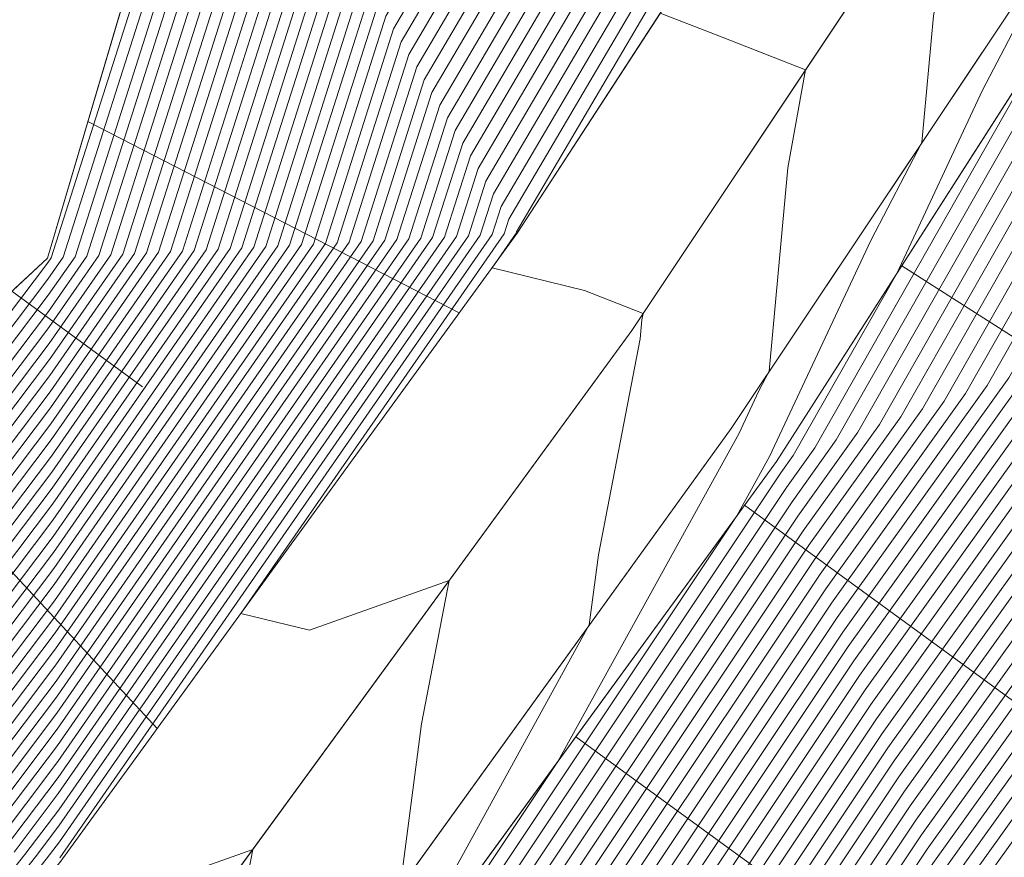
# Model space of a CAD drawing. Header units: metres. Extents: x 3490449 to 3490968, y 5754217 to 5754743.
# Tile 183 of 212: x 3490895 to 3490905, y 5754629 to 5754637. Entities that reach past the tile are written whole.
import ezdxf

# ---------------------------------------------------------------- set-up
doc = ezdxf.new("R2010")
doc.units = ezdxf.units.M
doc.header["$LTSCALE"] = 0.25
for name, color, linetype, lineweight, true_color in [('Kartierung-07$0$$BOESCHUNG', 7, 'Continuous', 18, 0x82563a), ('Kartierung-07$0$$BRUCH', 7, 'Continuous', 18, 0x82563a), ('Kartierung-07$0$$HOEHEN_Haupt', 7, 'Continuous', 18, 0x82563a), ('Kartierung-07$0$$HOEHEN_Mittel', 7, 'Continuous', 18, 0x82563a), ('Kartierung-07$0$B_Befestigt', 7, 'Continuous', 18, 0x82563a), ('Kartierung-07$0$B_Boeschung_OK', 7, 'Continuous', 18, 0x82563a), ('Kartierung-07$0$B_Gelaendeknick', 7, 'Continuous', 18, 0x82563a), ('Kartierung-07$0$Hilfe_DGM', 7, 'Continuous', 18, 0x82563a)]:
    doc.layers.add(name, color=color, linetype=linetype, lineweight=lineweight, true_color=true_color)

msp = doc.modelspace()

# ---------------------------------------------------------------- linework, layer by layer
at = {"layer": 'Kartierung-07$0$$BOESCHUNG', "ltscale": 0.02}
for p, q in [((3490895.388, 5754636.278, 157.158), (3490899.275, 5754634.275, 153.7)), ((3490903.907, 5754634.769, 152.897), (3490912.301, 5754629.399, 145.759)), ((3490894.593, 5754634.502, 157.217), (3490895.96, 5754633.502, 155.763)), ((3490893.127, 5754633.141, 157.553), (3490896.113, 5754629.924, 153.333)), ((3490902.262, 5754632.261, 152.996), (3490905.182, 5754630.134, 150.336)), ((3490900.496, 5754629.837, 153.09), (3490908.363, 5754624.104, 145.847))]:
    msp.add_line(p, q, dxfattribs=at)
at = {"layer": 'Kartierung-07$0$$BRUCH', "ltscale": 0.02}
for p, q in [((3490899.882, 5754635.11), (3490904.29, 5754641.895)), ((3490901.081, 5754634.091), (3490905.62, 5754640.903)), ((3490896.631, 5754640.484), (3490894.966, 5754634.848)), ((3490902.121, 5754633.066), (3490906.757, 5754640.013)), ((3490907.105, 5754639.768), (3490902.595, 5754632.718)), ((3490895.094, 5754628.521), (3490899.882, 5754635.11)), ((3490889.489, 5754629.764), (3490894.966, 5754634.848)), ((3490896.23, 5754627.444), (3490901.081, 5754634.091)), ((3490897.352, 5754626.449), (3490902.121, 5754633.066)), ((3490902.595, 5754632.718), (3490897.81, 5754626.151))]:
    msp.add_line(p, q, dxfattribs=at)
at = {"layer": 'Kartierung-07$0$$HOEHEN_Haupt', "ltscale": 0.02}
for points in [[(3490892.473, 5754625.418), (3490894.951, 5754628.553), (3490895.09, 5754628.736), (3490899.495, 5754635.089), (3490899.633, 5754635.522), (3490903.269, 5754641.707), (3490903.566, 5754642.41), (3490904.972, 5754644.924), (3490907.002, 5754648.558), (3490907.502, 5754650.392), (3490908.088, 5754651.619), (3490909.569, 5754654.518), (3490910.717, 5754654.588), (3490910.42, 5754656.301), (3490910.931, 5754656.788), (3490912.409, 5754658.775), (3490913.895, 5754660.771), (3490916.792, 5754665.75)], [(3490894.392, 5754628.677), (3490895.073, 5754629.578), (3490898.872, 5754635.056), (3490899.231, 5754636.186), (3490902.381, 5754641.543), (3490902.937, 5754642.858), (3490904.145, 5754645.019), (3490905.89, 5754648.141), (3490906.692, 5754651.086), (3490907.633, 5754653.055), (3490908.781, 5754655.303), (3490909.671, 5754655.357), (3490909.441, 5754656.685), (3490910.568, 5754657.759), (3490911.734, 5754659.327), (3490912.906, 5754660.902), (3490915.191, 5754664.829)], [(3490893.833, 5754628.801), (3490895.056, 5754630.42), (3490898.248, 5754635.023), (3490898.83, 5754636.85), (3490901.492, 5754641.38), (3490902.308, 5754643.306), (3490903.318, 5754645.113), (3490904.778, 5754647.725), (3490905.882, 5754651.78), (3490907.177, 5754654.492), (3490907.993, 5754656.088), (3490908.625, 5754656.126), (3490908.461, 5754657.07), (3490910.205, 5754658.731), (3490911.059, 5754659.879), (3490911.918, 5754661.033), (3490913.591, 5754663.909)], [(3490869.546, 5754580.192), (3490873.913, 5754586.664), (3490876.906, 5754590.387), (3490880.295, 5754595.709), (3490882.063, 5754598.521), (3490883.455, 5754600.766), (3490884.947, 5754603.171), (3490886.582, 5754605.334), (3490888.804, 5754608.273), (3490894.468, 5754618.284), (3490896.754, 5754620.719), (3490899.923, 5754625.164), (3490903.465, 5754630.478), (3490905.929, 5754633.92), (3490909.154, 5754639.59), (3490911.172, 5754642.293), (3490913.232, 5754645.052), (3490916.206, 5754648.942), (3490917.422, 5754650.74), (3490918.554, 5754652.25), (3490919.394, 5754653.595), (3490920.721, 5754656.811), (3490921.106, 5754657.389), (3490925.657, 5754663.255)], [(3490893.274, 5754628.925), (3490895.039, 5754631.261), (3490897.624, 5754634.99), (3490898.428, 5754637.513), (3490900.604, 5754641.216), (3490901.679, 5754643.754), (3490902.491, 5754645.207), (3490903.665, 5754647.308), (3490905.072, 5754652.474), (3490906.722, 5754655.928), (3490907.205, 5754656.873), (3490907.579, 5754656.896), (3490907.482, 5754657.454), (3490909.843, 5754659.703), (3490910.385, 5754660.431), (3490910.929, 5754661.163), (3490911.991, 5754662.988)], [(3490870.045, 5754578.989), (3490875.226, 5754586.667), (3490877.494, 5754589.488), (3490881.575, 5754595.897), (3490883.011, 5754598.181), (3490884.141, 5754600.004), (3490885.353, 5754601.957), (3490886.681, 5754603.714), (3490888.485, 5754606.101), (3490895.563, 5754618.612), (3490897.646, 5754620.83), (3490900.533, 5754624.88), (3490903.76, 5754629.72), (3490907.057, 5754634.327), (3490910.009, 5754639.516), (3490911.855, 5754641.989), (3490913.741, 5754644.514), (3490916.463, 5754648.075), (3490918.283, 5754650.767), (3490919.319, 5754652.149), (3490920.088, 5754653.38), (3490921.303, 5754656.324), (3490922.06, 5754657.46), (3490926.224, 5754662.828)], [(3490872.923, 5754581.312), (3490876.539, 5754586.671), (3490878.082, 5754588.59), (3490882.855, 5754596.085), (3490883.958, 5754597.841), (3490884.827, 5754599.242), (3490885.758, 5754600.743), (3490886.779, 5754602.094), (3490888.166, 5754603.928), (3490896.659, 5754618.94), (3490898.538, 5754620.941), (3490901.143, 5754624.595), (3490904.054, 5754628.963), (3490908.185, 5754634.734), (3490910.863, 5754639.442), (3490912.539, 5754641.686), (3490914.249, 5754643.977), (3490916.719, 5754647.208), (3490919.144, 5754650.794), (3490920.084, 5754652.049), (3490920.782, 5754653.166), (3490921.884, 5754655.837), (3490923.013, 5754657.531), (3490926.791, 5754662.401)], [(3490872.599, 5754586.66), (3490876.319, 5754591.286), (3490879.015, 5754595.521), (3490881.115, 5754598.861), (3490882.769, 5754601.528), (3490884.541, 5754604.385), (3490886.484, 5754606.955), (3490889.123, 5754610.446), (3490893.372, 5754617.957), (3490895.863, 5754620.608), (3490899.314, 5754625.449), (3490903.171, 5754631.236), (3490904.801, 5754633.514), (3490908.3, 5754639.664), (3490910.489, 5754642.596), (3490912.724, 5754645.589), (3490915.95, 5754649.809), (3490916.561, 5754650.712), (3490917.789, 5754652.35), (3490918.7, 5754653.809), (3490920.139, 5754657.297), (3490920.152, 5754657.318), (3490920.458, 5754657.712), (3490922.912, 5754662.273)], [(3490875.937, 5754583.837), (3490877.852, 5754586.675), (3490878.669, 5754587.691), (3490884.134, 5754596.274), (3490884.906, 5754597.501), (3490885.513, 5754598.48), (3490886.164, 5754599.53), (3490886.878, 5754600.473), (3490887.847, 5754601.756), (3490897.754, 5754619.267), (3490899.43, 5754621.052), (3490901.753, 5754624.31), (3490904.349, 5754628.205), (3490909.313, 5754635.141), (3490911.717, 5754639.368), (3490913.222, 5754641.383), (3490914.758, 5754643.44), (3490916.976, 5754646.341), (3490920.005, 5754650.821), (3490920.849, 5754651.948), (3490921.476, 5754652.951), (3490922.466, 5754655.351), (3490923.967, 5754657.602), (3490927.358, 5754661.973)], [(3490892.716, 5754629.048), (3490895.022, 5754632.103), (3490897.001, 5754634.956), (3490898.026, 5754638.177), (3490899.716, 5754641.052), (3490901.049, 5754644.201), (3490901.664, 5754645.301), (3490902.553, 5754646.891), (3490904.262, 5754653.168), (3490906.267, 5754657.365), (3490906.417, 5754657.658), (3490906.533, 5754657.665), (3490906.503, 5754657.838), (3490909.48, 5754660.675), (3490909.71, 5754660.984), (3490909.941, 5754661.294), (3490910.391, 5754662.067)], [(3490905.184, 5754657.487), (3490903.452, 5754653.862), (3490901.44, 5754646.475), (3490900.837, 5754645.396), (3490900.42, 5754644.649), (3490898.828, 5754640.889), (3490897.625, 5754638.841), (3490896.377, 5754634.923), (3490895.005, 5754632.944), (3490892.157, 5754629.172)], [(3490891.598, 5754629.296), (3490894.987, 5754633.786), (3490895.753, 5754634.89), (3490897.223, 5754639.505), (3490897.94, 5754640.725), (3490899.791, 5754645.097), (3490900.01, 5754645.49), (3490900.328, 5754646.058), (3490902.643, 5754654.556), (3490903.588, 5754656.535)], [(3490891.039, 5754629.42), (3490894.97, 5754634.628), (3490895.129, 5754634.857), (3490896.821, 5754640.169), (3490897.052, 5754640.562), (3490899.161, 5754645.545), (3490899.184, 5754645.584), (3490899.216, 5754645.642), (3490901.833, 5754655.25), (3490901.991, 5754655.582)], [(3490898.704, 5754625.734), (3490902.876, 5754631.994), (3490903.673, 5754633.107), (3490907.445, 5754639.739), (3490909.805, 5754642.899), (3490912.215, 5754646.126)], [(3490905.798, 5754644.83), (3490904.196, 5754641.962), (3490904.157, 5754641.87), (3490903.042, 5754639.975), (3490904.243, 5754639.513), (3490904.6, 5754639.372), (3490904.239, 5754637.386), (3490904.119, 5754636.06), (3490903.583, 5754635.033), (3490902.524, 5754632.77), (3490902.182, 5754632.151), (3490898.094, 5754626.018)]]:
    msp.add_lwpolyline(points, dxfattribs=at)
at = {"layer": 'Kartierung-07$0$$HOEHEN_Mittel', "ltscale": 0.02}
for points in [[(3490893.544, 5754620.319), (3490895.336, 5754622.833), (3490896.835, 5754625.161), (3490897.579, 5754626.301), (3490898.658, 5754628.261), (3490898.879, 5754629.972), (3490899.169, 5754631.472), (3490897.707, 5754630.952), (3490896.988, 5754631.128), (3490899.745, 5754635.103), (3490899.794, 5754635.256), (3490903.624, 5754641.772), (3490903.818, 5754642.231), (3490905.302, 5754644.886), (3490907.447, 5754648.724), (3490907.826, 5754650.115), (3490908.27, 5754651.044), (3490909.884, 5754654.204), (3490911.136, 5754654.28), (3490910.812, 5754656.147), (3490911.076, 5754656.399), (3490912.679, 5754658.554), (3490914.291, 5754660.719), (3490917.432, 5754666.118)], [(3490895.093, 5754628.568), (3490899.62, 5754635.096), (3490899.713, 5754635.389), (3490903.446, 5754641.74), (3490903.692, 5754642.32), (3490905.137, 5754644.905), (3490907.225, 5754648.641), (3490907.664, 5754650.254), (3490908.179, 5754651.332), (3490909.727, 5754654.361), (3490910.927, 5754654.434), (3490910.616, 5754656.224), (3490911.003, 5754656.593), (3490912.544, 5754658.664), (3490914.093, 5754660.745), (3490917.112, 5754665.934)], [(3490890.729, 5754623.377), (3490894.839, 5754628.578), (3490895.086, 5754628.905), (3490899.371, 5754635.083), (3490899.553, 5754635.654), (3490903.091, 5754641.674), (3490903.44, 5754642.5), (3490904.806, 5754644.943), (3490906.78, 5754648.474), (3490907.34, 5754650.531), (3490907.997, 5754651.906), (3490909.412, 5754654.675), (3490910.508, 5754654.742), (3490910.224, 5754656.378), (3490910.858, 5754656.982), (3490912.274, 5754658.885), (3490913.697, 5754660.798), (3490916.472, 5754665.565)], [(3490890.703, 5754623.51), (3490894.727, 5754628.602), (3490895.083, 5754629.073), (3490899.246, 5754635.076), (3490899.472, 5754635.787), (3490902.913, 5754641.641), (3490903.315, 5754642.589), (3490904.641, 5754644.962), (3490906.557, 5754648.391), (3490907.178, 5754650.67), (3490907.906, 5754652.194), (3490909.254, 5754654.832), (3490910.299, 5754654.896), (3490910.028, 5754656.455), (3490910.786, 5754657.176), (3490912.139, 5754658.995), (3490913.5, 5754660.824), (3490916.151, 5754665.381)], [(3490894.616, 5754628.627), (3490895.079, 5754629.241), (3490899.121, 5754635.069), (3490899.392, 5754635.92), (3490902.736, 5754641.609), (3490903.189, 5754642.679), (3490904.475, 5754644.981), (3490906.335, 5754648.308), (3490907.016, 5754650.809), (3490907.815, 5754652.481), (3490909.096, 5754654.989), (3490910.09, 5754655.05), (3490909.832, 5754656.532), (3490910.713, 5754657.371), (3490912.004, 5754659.106), (3490913.302, 5754660.85), (3490915.831, 5754665.197)], [(3490894.504, 5754628.652), (3490895.076, 5754629.41), (3490898.996, 5754635.063), (3490899.312, 5754636.053), (3490902.558, 5754641.576), (3490903.063, 5754642.768), (3490904.31, 5754645), (3490906.112, 5754648.225), (3490906.854, 5754650.948), (3490907.724, 5754652.768), (3490908.939, 5754655.146), (3490909.88, 5754655.203), (3490909.637, 5754656.609), (3490910.641, 5754657.565), (3490911.869, 5754659.216), (3490913.104, 5754660.876), (3490915.511, 5754665.013)], [(3490894.28, 5754628.701), (3490895.069, 5754629.746), (3490898.747, 5754635.05), (3490899.151, 5754636.318), (3490902.203, 5754641.511), (3490902.811, 5754642.947), (3490903.979, 5754645.037), (3490905.667, 5754648.058), (3490906.53, 5754651.225), (3490907.542, 5754653.343), (3490908.623, 5754655.46), (3490909.462, 5754655.511), (3490909.245, 5754656.762), (3490910.495, 5754657.954), (3490911.599, 5754659.437), (3490912.709, 5754660.928), (3490914.871, 5754664.645)], [(3490894.169, 5754628.726), (3490895.066, 5754629.915), (3490898.622, 5754635.043), (3490899.071, 5754636.451), (3490902.025, 5754641.478), (3490902.685, 5754643.037), (3490903.814, 5754645.056), (3490905.445, 5754647.975), (3490906.368, 5754651.364), (3490907.451, 5754653.63), (3490908.466, 5754655.617), (3490909.253, 5754655.665), (3490909.049, 5754656.839), (3490910.423, 5754658.148), (3490911.464, 5754659.548), (3490912.511, 5754660.954), (3490914.551, 5754664.461)], [(3490894.057, 5754628.751), (3490895.062, 5754630.083), (3490898.497, 5754635.036), (3490898.99, 5754636.584), (3490901.848, 5754641.445), (3490902.56, 5754643.127), (3490903.649, 5754645.075), (3490905.223, 5754647.891), (3490906.206, 5754651.503), (3490907.359, 5754653.917), (3490908.308, 5754655.774), (3490909.044, 5754655.819), (3490908.853, 5754656.916), (3490910.35, 5754658.342), (3490911.329, 5754659.658), (3490912.313, 5754660.98), (3490914.231, 5754664.277)], [(3490893.945, 5754628.776), (3490895.059, 5754630.251), (3490898.373, 5754635.03), (3490898.91, 5754636.717), (3490901.67, 5754641.412), (3490902.434, 5754643.216), (3490903.483, 5754645.094), (3490905, 5754647.808), (3490906.044, 5754651.641), (3490907.268, 5754654.205), (3490908.151, 5754655.931), (3490908.834, 5754655.973), (3490908.657, 5754656.993), (3490910.278, 5754658.537), (3490911.194, 5754659.769), (3490912.116, 5754661.007), (3490913.911, 5754664.093)], [(3490893.722, 5754628.825), (3490895.052, 5754630.588), (3490898.123, 5754635.016), (3490898.749, 5754636.982), (3490901.315, 5754641.347), (3490902.182, 5754643.395), (3490903.152, 5754645.132), (3490904.555, 5754647.641), (3490905.72, 5754651.919), (3490907.086, 5754654.779), (3490907.835, 5754656.245), (3490908.416, 5754656.28), (3490908.266, 5754657.146), (3490910.133, 5754658.926), (3490910.924, 5754659.989), (3490911.72, 5754661.059), (3490913.271, 5754663.724)], [(3490893.61, 5754628.85), (3490895.049, 5754630.756), (3490897.998, 5754635.01), (3490898.669, 5754637.115), (3490901.137, 5754641.314), (3490902.056, 5754643.485), (3490902.987, 5754645.151), (3490904.333, 5754647.558), (3490905.558, 5754652.058), (3490906.995, 5754655.066), (3490907.678, 5754656.402), (3490908.207, 5754656.434), (3490908.07, 5754657.223), (3490910.06, 5754659.12), (3490910.789, 5754660.1), (3490911.522, 5754661.085), (3490912.951, 5754663.54)], [(3490869.347, 5754580.674), (3490873.387, 5754586.662), (3490876.671, 5754590.746), (3490879.783, 5754595.634), (3490881.684, 5754598.657), (3490883.181, 5754601.071), (3490884.785, 5754603.657), (3490886.543, 5754605.982), (3490888.932, 5754609.142), (3490894.03, 5754618.153), (3490896.398, 5754620.675), (3490899.679, 5754625.278), (3490903.348, 5754630.781), (3490905.478, 5754633.758), (3490908.812, 5754639.62), (3490910.899, 5754642.414), (3490913.029, 5754645.267), (3490916.104, 5754649.289), (3490917.077, 5754650.729), (3490918.248, 5754652.29), (3490919.116, 5754653.68), (3490920.488, 5754657.005), (3490920.725, 5754657.36), (3490925.43, 5754663.426)], [(3490869.446, 5754580.433), (3490873.65, 5754586.663), (3490876.789, 5754590.567), (3490880.039, 5754595.671), (3490881.873, 5754598.589), (3490883.318, 5754600.918), (3490884.866, 5754603.414), (3490886.563, 5754605.658), (3490888.868, 5754608.708), (3490894.249, 5754618.219), (3490896.576, 5754620.697), (3490899.801, 5754625.221), (3490903.406, 5754630.63), (3490905.704, 5754633.839), (3490908.983, 5754639.605), (3490911.035, 5754642.353), (3490913.13, 5754645.159), (3490916.155, 5754649.116), (3490917.249, 5754650.734), (3490918.401, 5754652.27), (3490919.255, 5754653.637), (3490920.604, 5754656.908), (3490920.915, 5754657.375), (3490925.543, 5754663.341)], [(3490893.498, 5754628.875), (3490895.045, 5754630.925), (3490897.874, 5754635.003), (3490898.589, 5754637.248), (3490900.96, 5754641.281), (3490901.93, 5754643.574), (3490902.822, 5754645.169), (3490904.11, 5754647.475), (3490905.396, 5754652.197), (3490906.904, 5754655.354), (3490907.52, 5754656.559), (3490907.997, 5754656.588), (3490907.874, 5754657.3), (3490909.988, 5754659.314), (3490910.655, 5754660.21), (3490911.325, 5754661.111), (3490912.631, 5754663.356)], [(3490869.646, 5754579.952), (3490874.175, 5754586.665), (3490877.024, 5754590.207), (3490880.551, 5754595.747), (3490882.252, 5754598.453), (3490883.592, 5754600.613), (3490885.028, 5754602.928), (3490886.602, 5754605.01), (3490888.74, 5754607.839), (3490894.687, 5754618.35), (3490896.933, 5754620.741), (3490900.045, 5754625.107), (3490903.524, 5754630.327), (3490906.155, 5754634.002), (3490909.325, 5754639.576), (3490911.309, 5754642.232), (3490913.334, 5754644.944), (3490916.258, 5754648.769), (3490917.594, 5754650.745), (3490918.707, 5754652.23), (3490919.533, 5754653.552), (3490920.837, 5754656.713), (3490921.297, 5754657.403), (3490925.77, 5754663.17)], [(3490893.386, 5754628.9), (3490895.042, 5754631.093), (3490897.749, 5754634.996), (3490898.508, 5754637.381), (3490900.782, 5754641.249), (3490901.804, 5754643.664), (3490902.656, 5754645.188), (3490903.888, 5754647.391), (3490905.234, 5754652.335), (3490906.813, 5754655.641), (3490907.362, 5754656.716), (3490907.788, 5754656.742), (3490907.678, 5754657.377), (3490909.915, 5754659.509), (3490910.52, 5754660.321), (3490911.127, 5754661.137), (3490912.311, 5754663.172)], [(3490869.746, 5754579.711), (3490874.438, 5754586.665), (3490877.141, 5754590.028), (3490880.807, 5754595.784), (3490882.442, 5754598.385), (3490883.73, 5754600.461), (3490885.109, 5754602.685), (3490886.622, 5754604.686), (3490888.677, 5754607.404), (3490894.906, 5754618.415), (3490897.111, 5754620.763), (3490900.167, 5754625.05), (3490903.583, 5754630.175), (3490906.38, 5754634.083), (3490909.496, 5754639.561), (3490911.445, 5754642.171), (3490913.436, 5754644.837), (3490916.309, 5754648.595), (3490917.766, 5754650.751), (3490918.86, 5754652.21), (3490919.671, 5754653.509), (3490920.953, 5754656.616), (3490921.487, 5754657.417), (3490925.884, 5754663.084)], [(3490869.845, 5754579.47), (3490874.701, 5754586.666), (3490877.259, 5754589.848), (3490881.063, 5754595.822), (3490882.631, 5754598.317), (3490883.867, 5754600.309), (3490885.19, 5754602.443), (3490886.641, 5754604.362), (3490888.613, 5754606.97), (3490895.125, 5754618.481), (3490897.29, 5754620.786), (3490900.289, 5754624.993), (3490903.642, 5754630.024), (3490906.606, 5754634.164), (3490909.667, 5754639.546), (3490911.582, 5754642.111), (3490913.537, 5754644.729), (3490916.36, 5754648.422), (3490917.938, 5754650.756), (3490919.013, 5754652.189), (3490919.81, 5754653.466), (3490921.07, 5754656.519), (3490921.678, 5754657.432), (3490925.997, 5754662.999)], [(3490869.945, 5754579.23), (3490874.963, 5754586.667), (3490877.376, 5754589.668), (3490881.319, 5754595.86), (3490882.821, 5754598.249), (3490884.004, 5754600.156), (3490885.272, 5754602.2), (3490886.661, 5754604.038), (3490888.549, 5754606.535), (3490895.344, 5754618.546), (3490897.468, 5754620.808), (3490900.411, 5754624.936), (3490903.701, 5754629.872), (3490906.832, 5754634.246), (3490909.838, 5754639.531), (3490911.719, 5754642.05), (3490913.639, 5754644.622), (3490916.412, 5754648.248), (3490918.111, 5754650.761), (3490919.166, 5754652.169), (3490919.949, 5754653.423), (3490921.186, 5754656.421), (3490921.869, 5754657.446), (3490926.11, 5754662.913)], [(3490892.934, 5754617.825), (3490895.506, 5754620.564), (3490899.07, 5754625.563), (3490903.053, 5754631.539), (3490904.35, 5754633.351), (3490907.958, 5754639.694), (3490910.215, 5754642.717), (3490912.52, 5754645.804), (3490915.847, 5754650.156), (3490916.216, 5754650.702), (3490917.483, 5754652.391), (3490918.422, 5754653.895), (3490919.079, 5754655.487), (3490919.251, 5754657.678), (3490920.896, 5754661.089), (3490920.884, 5754661.289), (3490920.809, 5754661.427), (3490920.044, 5754662.823)], [(3490911.671, 5754662.804), (3490910.732, 5754661.189), (3490910.25, 5754660.542), (3490909.77, 5754659.897), (3490907.286, 5754657.531), (3490907.37, 5754657.049), (3490907.047, 5754657.03), (3490906.631, 5754656.215), (3490904.91, 5754652.613), (3490903.443, 5754647.225), (3490902.326, 5754645.226), (3490901.553, 5754643.843), (3490900.427, 5754641.183), (3490898.348, 5754637.646), (3490897.499, 5754634.983), (3490895.035, 5754631.43), (3490893.163, 5754628.949)], [(3490870.512, 5754579.293), (3490875.488, 5754586.668), (3490877.611, 5754589.309), (3490881.831, 5754595.935), (3490883.2, 5754598.113), (3490884.278, 5754599.852), (3490885.434, 5754601.714), (3490886.7, 5754603.39), (3490888.421, 5754605.666), (3490895.782, 5754618.678), (3490897.825, 5754620.852), (3490900.655, 5754624.823), (3490903.819, 5754629.569), (3490907.283, 5754634.409), (3490910.179, 5754639.502), (3490911.992, 5754641.929), (3490913.843, 5754644.407), (3490916.514, 5754647.902), (3490918.455, 5754650.772), (3490919.472, 5754652.129), (3490920.227, 5754653.337), (3490921.419, 5754656.227), (3490922.25, 5754657.474), (3490926.337, 5754662.743)], [(3490872.862, 5754586.661), (3490876.436, 5754591.106), (3490879.271, 5754595.558), (3490881.305, 5754598.793), (3490882.906, 5754601.375), (3490884.622, 5754604.142), (3490886.504, 5754606.63), (3490889.06, 5754610.011), (3490893.592, 5754618.022), (3490896.041, 5754620.63), (3490899.436, 5754625.392), (3490903.23, 5754631.084), (3490905.027, 5754633.595), (3490908.47, 5754639.65), (3490910.625, 5754642.535), (3490912.825, 5754645.481), (3490916.001, 5754649.636), (3490916.733, 5754650.718), (3490917.942, 5754652.33), (3490918.838, 5754653.766), (3490920.255, 5754657.2), (3490920.343, 5754657.332), (3490922.347, 5754659.916), (3490923.86, 5754662.728)], [(3490871.115, 5754579.797), (3490875.751, 5754586.669), (3490877.729, 5754589.129), (3490882.087, 5754595.973), (3490883.39, 5754598.045), (3490884.416, 5754599.699), (3490885.515, 5754601.472), (3490886.72, 5754603.066), (3490888.358, 5754605.232), (3490896.001, 5754618.743), (3490898.003, 5754620.874), (3490900.777, 5754624.766), (3490903.878, 5754629.417), (3490907.508, 5754634.49), (3490910.35, 5754639.487), (3490912.129, 5754641.868), (3490913.944, 5754644.3), (3490916.565, 5754647.728), (3490918.627, 5754650.778), (3490919.625, 5754652.109), (3490920.366, 5754653.294), (3490921.535, 5754656.129), (3490922.441, 5754657.489), (3490926.451, 5754662.657)], [(3490893.051, 5754628.974), (3490895.032, 5754631.598), (3490897.375, 5754634.976), (3490898.267, 5754637.779), (3490900.249, 5754641.151), (3490901.427, 5754643.933), (3490902.16, 5754645.245), (3490903.22, 5754647.141), (3490904.748, 5754652.752), (3490906.54, 5754656.503), (3490906.89, 5754657.187), (3490907.16, 5754657.203), (3490907.09, 5754657.608), (3490909.698, 5754660.092), (3490910.115, 5754660.652), (3490910.534, 5754661.216), (3490911.351, 5754662.62)], [(3490871.718, 5754580.302), (3490876.014, 5754586.67), (3490877.847, 5754588.949), (3490882.343, 5754596.01), (3490883.579, 5754597.977), (3490884.553, 5754599.547), (3490885.596, 5754601.229), (3490886.74, 5754602.742), (3490888.294, 5754604.797), (3490896.22, 5754618.809), (3490898.181, 5754620.897), (3490900.899, 5754624.709), (3490903.936, 5754629.266), (3490907.734, 5754634.571), (3490910.521, 5754639.472), (3490912.265, 5754641.807), (3490914.046, 5754644.192), (3490916.617, 5754647.555), (3490918.799, 5754650.783), (3490919.778, 5754652.089), (3490920.504, 5754653.251), (3490921.652, 5754656.032), (3490922.632, 5754657.503), (3490926.564, 5754662.572)], [(3490872.32, 5754580.807), (3490876.276, 5754586.67), (3490877.964, 5754588.769), (3490882.599, 5754596.048), (3490883.769, 5754597.909), (3490884.69, 5754599.394), (3490885.677, 5754600.986), (3490886.76, 5754602.418), (3490888.23, 5754604.363), (3490896.439, 5754618.874), (3490898.36, 5754620.919), (3490901.021, 5754624.652), (3490903.995, 5754629.114), (3490907.96, 5754634.653), (3490910.692, 5754639.457), (3490912.402, 5754641.747), (3490914.148, 5754644.085), (3490916.668, 5754647.381), (3490918.972, 5754650.789), (3490919.931, 5754652.069), (3490920.643, 5754653.209), (3490921.768, 5754655.935), (3490922.823, 5754657.517), (3490926.677, 5754662.486)], [(3490892.939, 5754628.999), (3490895.028, 5754631.766), (3490897.25, 5754634.97), (3490898.187, 5754637.912), (3490900.072, 5754641.118), (3490901.301, 5754644.022), (3490901.995, 5754645.264), (3490902.998, 5754647.058), (3490904.586, 5754652.89), (3490906.449, 5754656.79), (3490906.732, 5754657.344), (3490906.951, 5754657.357), (3490906.894, 5754657.684), (3490909.625, 5754660.286), (3490909.98, 5754660.763), (3490910.336, 5754661.242), (3490911.031, 5754662.436)], [(3490873.526, 5754581.817), (3490876.802, 5754586.672), (3490878.199, 5754588.41), (3490883.11, 5754596.123), (3490884.148, 5754597.773), (3490884.964, 5754599.09), (3490885.84, 5754600.501), (3490886.799, 5754601.77), (3490888.102, 5754603.494), (3490896.878, 5754619.005), (3490898.716, 5754620.963), (3490901.265, 5754624.538), (3490904.113, 5754628.811), (3490908.411, 5754634.815), (3490911.034, 5754639.427), (3490912.675, 5754641.626), (3490914.351, 5754643.87), (3490916.77, 5754647.034), (3490919.316, 5754650.8), (3490920.237, 5754652.028), (3490920.921, 5754653.123), (3490922.001, 5754655.74), (3490923.204, 5754657.545), (3490926.904, 5754662.315)], [(3490874.129, 5754582.322), (3490877.064, 5754586.673), (3490878.317, 5754588.23), (3490883.366, 5754596.161), (3490884.337, 5754597.705), (3490885.102, 5754598.937), (3490885.921, 5754600.258), (3490886.819, 5754601.446), (3490888.038, 5754603.059), (3490897.097, 5754619.071), (3490898.895, 5754620.985), (3490901.387, 5754624.481), (3490904.172, 5754628.66), (3490908.636, 5754634.897), (3490911.205, 5754639.413), (3490912.812, 5754641.565), (3490914.453, 5754643.762), (3490916.822, 5754646.861), (3490919.488, 5754650.805), (3490920.39, 5754652.008), (3490921.06, 5754653.08), (3490922.117, 5754655.643), (3490923.395, 5754657.56), (3490927.018, 5754662.23)], [(3490892.827, 5754629.024), (3490895.025, 5754631.934), (3490897.125, 5754634.963), (3490898.107, 5754638.045), (3490899.894, 5754641.085), (3490901.175, 5754644.112), (3490901.83, 5754645.283), (3490902.775, 5754646.975), (3490904.424, 5754653.029), (3490906.358, 5754657.077), (3490906.574, 5754657.501), (3490906.742, 5754657.511), (3490906.699, 5754657.761), (3490909.552, 5754660.48), (3490909.845, 5754660.873), (3490910.138, 5754661.268), (3490910.711, 5754662.252)], [(3490869.247, 5754580.914), (3490873.125, 5754586.662), (3490876.554, 5754590.926), (3490879.527, 5754595.596), (3490881.494, 5754598.725), (3490883.044, 5754601.223), (3490884.704, 5754603.899), (3490886.523, 5754606.306), (3490888.996, 5754609.577), (3490893.811, 5754618.088), (3490896.219, 5754620.652), (3490899.557, 5754625.335), (3490903.289, 5754630.933), (3490905.252, 5754633.676), (3490908.641, 5754639.635), (3490910.762, 5754642.475), (3490912.927, 5754645.374), (3490916.053, 5754649.462), (3490916.905, 5754650.723), (3490918.095, 5754652.31), (3490918.977, 5754653.723), (3490920.372, 5754657.103), (3490920.534, 5754657.346), (3490924.237, 5754662.119)], [(3490874.732, 5754582.827), (3490877.327, 5754586.673), (3490878.434, 5754588.05), (3490883.622, 5754596.198), (3490884.527, 5754597.637), (3490885.239, 5754598.785), (3490886.002, 5754600.015), (3490886.838, 5754601.121), (3490887.975, 5754602.625), (3490897.316, 5754619.136), (3490899.073, 5754621.008), (3490901.509, 5754624.424), (3490904.231, 5754628.508), (3490908.862, 5754634.978), (3490911.376, 5754639.398), (3490912.949, 5754641.504), (3490914.555, 5754643.655), (3490916.873, 5754646.688), (3490919.66, 5754650.81), (3490920.543, 5754651.988), (3490921.198, 5754653.037), (3490922.233, 5754655.545), (3490923.586, 5754657.574), (3490927.131, 5754662.144)], [(3490875.334, 5754583.332), (3490877.59, 5754586.674), (3490878.552, 5754587.871), (3490883.878, 5754596.236), (3490884.716, 5754597.569), (3490885.376, 5754598.632), (3490886.083, 5754599.772), (3490886.858, 5754600.797), (3490887.911, 5754602.19), (3490897.535, 5754619.202), (3490899.252, 5754621.03), (3490901.631, 5754624.367), (3490904.29, 5754628.357), (3490909.087, 5754635.059), (3490911.547, 5754639.383), (3490913.085, 5754641.444), (3490914.656, 5754643.547), (3490916.924, 5754646.514), (3490919.833, 5754650.816), (3490920.696, 5754651.968), (3490921.337, 5754652.994), (3490922.35, 5754655.448), (3490923.776, 5754657.588), (3490927.244, 5754662.059)], [(3490876.54, 5754584.341), (3490878.115, 5754586.676), (3490878.787, 5754587.511), (3490884.39, 5754596.311), (3490885.095, 5754597.433), (3490885.65, 5754598.328), (3490886.245, 5754599.287), (3490886.897, 5754600.149), (3490887.783, 5754601.321), (3490897.973, 5754619.333), (3490899.608, 5754621.074), (3490901.874, 5754624.253), (3490904.408, 5754628.053), (3490909.539, 5754635.222), (3490911.888, 5754639.353), (3490913.359, 5754641.322), (3490914.86, 5754643.333), (3490917.027, 5754646.167), (3490920.177, 5754650.827), (3490921.003, 5754651.928), (3490921.615, 5754652.908), (3490922.582, 5754655.253), (3490924.158, 5754657.617), (3490927.471, 5754661.888)], [(3490892.604, 5754629.073), (3490895.018, 5754632.271), (3490896.876, 5754634.95), (3490897.946, 5754638.31), (3490899.539, 5754641.02), (3490900.923, 5754644.291), (3490901.499, 5754645.32), (3490902.33, 5754646.808), (3490904.1, 5754653.307), (3490906.176, 5754657.652), (3490906.259, 5754657.815), (3490906.324, 5754657.819), (3490906.307, 5754657.915), (3490909.407, 5754660.869), (3490909.575, 5754661.094), (3490909.743, 5754661.32), (3490910.071, 5754661.883)], [(3490872.337, 5754586.659), (3490876.201, 5754591.465), (3490878.759, 5754595.483), (3490880.926, 5754598.929), (3490882.632, 5754601.68), (3490884.46, 5754604.628), (3490886.464, 5754607.279), (3490889.187, 5754610.88), (3490893.153, 5754617.891), (3490895.684, 5754620.586), (3490899.192, 5754625.506), (3490903.112, 5754631.387), (3490904.576, 5754633.432), (3490908.129, 5754639.679), (3490910.352, 5754642.657), (3490912.622, 5754645.696), (3490915.899, 5754649.983), (3490916.388, 5754650.707), (3490917.636, 5754652.371), (3490918.561, 5754653.852), (3490919.65, 5754656.491), (3490919.727, 5754657.479), (3490920.587, 5754659.26), (3490921.963, 5754661.819)], [(3490877.143, 5754584.846), (3490878.378, 5754586.676), (3490878.904, 5754587.331), (3490884.646, 5754596.349), (3490885.285, 5754597.365), (3490885.788, 5754598.175), (3490886.326, 5754599.044), (3490886.917, 5754599.825), (3490887.719, 5754600.887), (3490898.192, 5754619.399), (3490899.787, 5754621.096), (3490901.996, 5754624.196), (3490904.466, 5754627.902), (3490909.764, 5754635.303), (3490912.059, 5754639.339), (3490913.495, 5754641.262), (3490914.962, 5754643.225), (3490917.078, 5754645.994), (3490920.349, 5754650.832), (3490921.156, 5754651.908), (3490921.754, 5754652.865), (3490922.699, 5754655.156), (3490924.349, 5754657.631), (3490927.585, 5754661.802)], [(3490892.492, 5754629.098), (3490895.015, 5754632.439), (3490896.751, 5754634.943), (3490897.866, 5754638.443), (3490899.361, 5754640.987), (3490900.798, 5754644.38), (3490901.333, 5754645.339), (3490902.108, 5754646.725), (3490903.938, 5754653.446), (3490906.085, 5754657.939), (3490906.101, 5754657.972), (3490906.114, 5754657.973), (3490906.111, 5754657.992), (3490909.335, 5754661.063), (3490909.44, 5754661.204), (3490909.545, 5754661.346), (3490909.751, 5754661.699)], [(3490892.715, 5754617.76), (3490895.328, 5754620.541), (3490898.948, 5754625.62), (3490902.994, 5754631.691), (3490904.124, 5754633.27), (3490907.787, 5754639.709), (3490910.079, 5754642.778), (3490912.418, 5754645.911), (3490915.796, 5754650.329), (3490916.044, 5754650.696), (3490917.33, 5754652.411), (3490918.283, 5754653.938), (3490918.508, 5754654.482), (3490918.751, 5754657.591), (3490918.716, 5754657.855), (3490918.683, 5754658.11), (3490918.566, 5754660.048), (3490918.389, 5754660.372), (3490917.625, 5754660.414), (3490917.359, 5754660.429), (3490916.203, 5754660.493), (3490916.661, 5754661.16), (3490916.705, 5754661.223), (3490917.01, 5754661.666)], [(3490905.823, 5754657.868), (3490903.776, 5754653.584), (3490901.885, 5754646.641), (3490901.168, 5754645.358), (3490900.672, 5754644.47), (3490899.183, 5754640.954), (3490897.785, 5754638.576), (3490896.626, 5754634.936), (3490895.011, 5754632.608), (3490892.38, 5754629.123)], [(3490905.503, 5754657.678), (3490903.614, 5754653.723), (3490901.663, 5754646.558), (3490901.003, 5754645.377), (3490900.546, 5754644.56), (3490899.006, 5754640.922), (3490897.705, 5754638.709), (3490896.502, 5754634.93), (3490895.008, 5754632.776), (3490892.269, 5754629.148)], [(3490904.865, 5754657.297), (3490903.29, 5754654.001), (3490901.218, 5754646.392), (3490900.672, 5754645.415), (3490900.294, 5754644.739), (3490898.651, 5754640.856), (3490897.544, 5754638.974), (3490896.252, 5754634.917), (3490895.001, 5754633.113), (3490892.045, 5754629.197)], [(3490891.933, 5754629.222), (3490894.998, 5754633.281), (3490896.127, 5754634.91), (3490897.464, 5754639.107), (3490898.473, 5754640.823), (3490900.168, 5754644.828), (3490900.507, 5754645.434), (3490900.995, 5754646.308), (3490903.128, 5754654.14), (3490904.546, 5754657.106)], [(3490891.822, 5754629.247), (3490894.994, 5754633.449), (3490896.003, 5754634.903), (3490897.384, 5754639.24), (3490898.295, 5754640.791), (3490900.042, 5754644.918), (3490900.341, 5754645.452), (3490900.773, 5754646.225), (3490902.966, 5754654.278), (3490904.226, 5754656.916)], [(3490903.907, 5754656.725), (3490902.805, 5754654.417), (3490900.55, 5754646.142), (3490900.176, 5754645.471), (3490899.917, 5754645.007), (3490898.118, 5754640.758), (3490897.303, 5754639.373), (3490895.878, 5754634.897), (3490894.991, 5754633.618), (3490891.71, 5754629.272)], [(3490891.486, 5754629.321), (3490894.984, 5754633.954), (3490895.628, 5754634.883), (3490897.143, 5754639.638), (3490897.762, 5754640.692), (3490899.665, 5754645.187), (3490899.845, 5754645.509), (3490900.106, 5754645.975), (3490902.481, 5754654.695), (3490903.268, 5754656.344)], [(3490891.374, 5754629.346), (3490894.981, 5754634.123), (3490895.504, 5754634.877), (3490897.062, 5754639.771), (3490897.585, 5754640.66), (3490899.539, 5754645.276), (3490899.68, 5754645.528), (3490899.883, 5754645.892), (3490902.319, 5754654.833), (3490902.949, 5754656.154)], [(3490891.263, 5754629.371), (3490894.977, 5754634.291), (3490895.379, 5754634.87), (3490896.982, 5754639.904), (3490897.407, 5754640.627), (3490899.413, 5754645.366), (3490899.514, 5754645.547), (3490899.661, 5754645.808), (3490902.157, 5754654.972), (3490902.63, 5754655.963)], [(3490891.151, 5754629.395), (3490894.974, 5754634.459), (3490895.254, 5754634.863), (3490896.902, 5754640.036), (3490897.23, 5754640.594), (3490899.287, 5754645.455), (3490899.349, 5754645.566), (3490899.438, 5754645.725), (3490901.995, 5754655.111), (3490902.311, 5754655.773)], [(3490898.826, 5754625.677), (3490902.935, 5754631.842), (3490903.899, 5754633.188), (3490907.616, 5754639.724), (3490909.942, 5754642.838), (3490912.317, 5754646.019)], [(3490898.582, 5754625.791), (3490902.818, 5754632.145), (3490903.448, 5754633.026), (3490907.274, 5754639.753), (3490909.669, 5754642.96), (3490910.533, 5754644.118), (3490911.4, 5754645.597)], [(3490898.46, 5754625.848), (3490902.759, 5754632.297), (3490903.222, 5754632.944), (3490907.089, 5754639.743), (3490907.093, 5754639.752), (3490907.102, 5754639.77), (3490908.615, 5754641.927), (3490909.239, 5754643.353), (3490909.369, 5754643.649), (3490909.78, 5754644.351), (3490910.044, 5754645.192)], [(3490898.338, 5754625.904), (3490902.7, 5754632.448), (3490902.997, 5754632.863), (3490905.472, 5754637.216), (3490905.923, 5754638.179), (3490906.847, 5754639.95), (3490907.239, 5754640.509), (3490907.609, 5754641.356), (3490908.024, 5754642.791), (3490908.282, 5754644.273), (3490908.313, 5754644.409), (3490908.439, 5754644.955)], [(3490899.127, 5754628.264), (3490900.637, 5754631.007), (3490900.732, 5754631.74), (3490901.17, 5754634.003), (3490901.188, 5754634.202), (3490901.2, 5754634.27), (3490900.587, 5754634.511), (3490899.619, 5754634.748), (3490899.87, 5754635.109), (3490899.874, 5754635.123), (3490903.802, 5754641.805), (3490903.944, 5754642.141), (3490905.468, 5754644.868)], [(3490905.633, 5754644.849), (3490904.07, 5754642.052), (3490903.979, 5754641.838), (3490901.379, 5754637.414), (3490901.948, 5754637.195), (3490902.9, 5754636.821), (3490902.714, 5754635.794), (3490902.521, 5754633.665), (3490902.413, 5754633.459), (3490902.202, 5754633.007), (3490900.306, 5754629.576), (3490897.972, 5754626.075)], [(3490898.216, 5754625.961), (3490902.641, 5754632.6), (3490902.771, 5754632.781), (3490903.856, 5754634.689), (3490904.753, 5754636.606), (3490905.718, 5754638.456), (3490905.765, 5754638.978), (3490906.053, 5754640.564), (3490906.307, 5754641.442), (3490906.437, 5754642.189), (3490905.783, 5754642.268), (3490904.743, 5754642.627), (3490905.964, 5754644.811)], [(3490898.493, 5754644.353), (3490896.874, 5754640.529), (3490896.741, 5754640.302), (3490895.005, 5754634.85), (3490894.967, 5754634.796), (3490890.927, 5754629.445)], [(3490897.027, 5754628.204), (3490897.114, 5754628.655), (3490895.542, 5754628.096)]]:
    msp.add_lwpolyline(points, dxfattribs=at)
at = {"layer": 'Kartierung-07$0$B_Befestigt', "ltscale": 0.02}
for points, elevation in [([(3490892.879, 5754621.141), (3490897.352, 5754626.449), (3490902.121, 5754633.066), (3490906.757, 5754640.013), (3490911.749, 5754647.878), (3490915.691, 5754650.685), (3490917.1, 5754652.441), (3490918.211, 5754653.96), (3490918.793, 5754657.87), (3490923.416, 5754664.944)], 153.572), ([(3490890.733, 5754623.357), (3490895.094, 5754628.521), (3490899.882, 5754635.11), (3490904.29, 5754641.895), (3490908.84, 5754649.246), (3490911.084, 5754653.009)], 153.585)]:
    msp.add_lwpolyline(points, dxfattribs=dict(at, elevation=elevation))
at = {"layer": 'Kartierung-07$0$B_Boeschung_OK', "ltscale": 0.02}
for points, elevation in [([(3490928.2, 5754679.673), (3490916.769, 5754671.537), (3490909.213, 5754661.39), (3490906.062, 5754658.011), (3490901.669, 5754655.39), (3490899.091, 5754645.595), (3490896.631, 5754640.484), (3490894.966, 5754634.848)], 152.354), ([(3490912.161, 5754646.183), (3490907.105, 5754639.768), (3490902.595, 5754632.718), (3490897.81, 5754626.151), (3490893.453, 5754620.308)], 152.553), ([(3490889.489, 5754629.764), (3490894.966, 5754634.848)], 158.387)]:
    msp.add_lwpolyline(points, dxfattribs=dict(at, elevation=elevation))
at = {"layer": 'Kartierung-07$0$B_Gelaendeknick', "ltscale": 0.02, "elevation": 153.595}
msp.add_lwpolyline([(3490891.819, 5754622.026), (3490896.23, 5754627.444), (3490901.081, 5754634.091), (3490905.62, 5754640.903), (3490910.296, 5754648.264), (3490916.385, 5754657.406), (3490921.965, 5754665.666)], dxfattribs=at)
at = {"layer": 'Kartierung-07$0$Hilfe_DGM', "ltscale": 0.02}
msp.add_lwpolyline([(3490889.489, 5754629.764), (3490894.966, 5754634.848), (3490896.631, 5754640.484), (3490899.091, 5754645.595), (3490901.669, 5754655.39), (3490906.062, 5754658.011), (3490909.213, 5754661.39), (3490916.769, 5754671.537)], dxfattribs=at)

doc.saveas('drawing.dxf')
